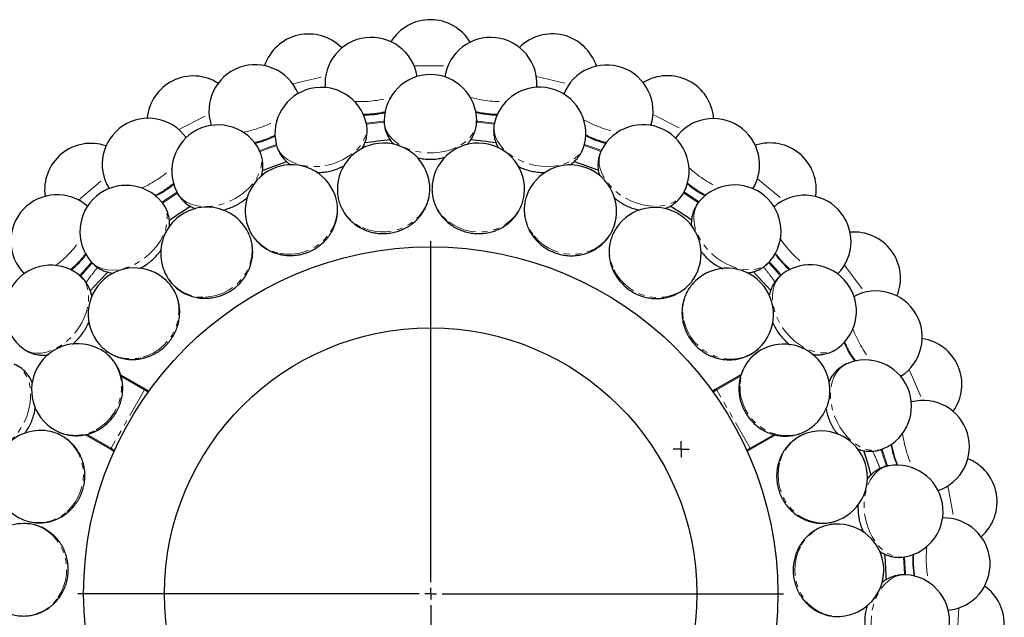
# Model space of a CAD drawing. Header units: millimetres. Extents: x 0 to 841, y 0 to 1189.
# Tile 3 of 19: x 137 to 350, y 168 to 298. Entities that reach past the tile are written whole.
import ezdxf

# ---------------------------------------------------------------- set-up
doc = ezdxf.new("R2010")
doc.units = ezdxf.units.MM
doc.linetypes.add('SLD-Combinazione-di-due-tratteggi', pattern=[12.7, 6.35, -1.27, 1.27, -1.27, 1.27, -1.27])
doc.linetypes.add('SLD-Solido', pattern=[0])
doc.layers.add('FORMAT', color=7, linetype='SLD-Solido')

# ---------------------------------------------------------------- blocks, each defined once
blk = doc.blocks.new('SW_CENTERMARKSYMBOL_0')
at = {"layer": 'FORMAT', "color": 0}
for p, q in [((0, 2.5), (0, 76.25)), ((-2.5, 0), (-76.25, 0)), ((0, 0), (-1.25, 0)), ((0, 0), (0, 1.25)), ((0, 0), (0, -1.25)), ((0, 0), (1.25, 0)), ((2.5, 0), (76.25, 0)), ((0, -2.5), (0, -76.25))]:
    blk.add_line(p, q, dxfattribs=at)
blk = doc.blocks.new('SW_CENTERMARKSYMBOL_1')
at = {"layer": 'FORMAT', "color": 0}
for p, q in [((-1.25, 0), (-1.75, 0)), ((0, 0), (-1.25, 0)), ((0, 1.25), (0, 1.75)), ((0, 0), (0, 1.25)), ((0, 0), (0, -1.25)), ((0, 0), (1.25, 0)), ((1.25, 0), (1.75, 0)), ((0, -1.25), (0, -1.75))]:
    blk.add_line(p, q, dxfattribs=at)

msp = doc.modelspace()

# ---------------------------------------------------------------- linework, layer by layer
at = {"color": 8, "linetype": 'SLD-Combinazione-di-due-tratteggi', "lineweight": 18}
for p, q in [((222.62, 287.59), (229.93, 287.6)), ((196.4, 283.69), (203.51, 285.38)), ((249.04, 285.34), (256.15, 283.66)), ((171.78, 273.84), (178.31, 277.13)), ((274.22, 277.06), (280.75, 273.79)), ((150.1, 258.59), (155.7, 263.29)), ((296.82, 263.2), (302.42, 258.5)), ((315.61, 244.49), (319.97, 238.63)), ((329.58, 221.96), (332.47, 215.25)), ((159.27, 220.49), (164.4, 217.52)), ((293.22, 220.53), (288.01, 217.52)), ((164.4, 217.52), (157.15, 204.96)), ((164.4, 217.52), (165.18, 217.07)), ((288.01, 217.52), (287.23, 217.07)), ((295.26, 204.96), (288.01, 217.52)), ((151.94, 207.97), (157.15, 204.96)), ((300.4, 207.93), (295.26, 204.96)), ((157.15, 204.96), (157.93, 204.51)), ((295.26, 204.96), (294.48, 204.51)), ((337.97, 196.82), (339.25, 189.62)), ((340.34, 170.41), (339.92, 163.12))]:
    msp.add_line(p, q, dxfattribs=at)
at = {"color": 7, "linetype": 'SLD-Solido', "lineweight": 25}
for p, q in [((209.87, 253.32), (210.4, 252.96)), ((228.72, 254.93), (229.16, 254.46)), ((229.93, 253.75), (230.23, 253.49)), ((211.32, 252.44), (211.66, 252.26)), ((247.44, 252.16), (247.76, 251.6)), ((248.34, 250.73), (248.57, 250.41)), ((191.89, 247.4), (192.49, 247.17)), ((193.5, 246.88), (193.88, 246.78)), ((265.02, 245.14), (265.19, 244.52)), ((265.56, 243.54), (265.71, 243.17)), ((175.77, 237.49), (176.41, 237.41)), ((177.45, 237.36), (177.85, 237.35)), ((280.5, 234.26), (280.53, 233.62)), ((280.66, 232.57), (280.72, 232.19)), ((162.36, 224.13), (163, 224.2)), ((164.03, 224.4), (164.42, 224.48)), ((159.19, 220.82), (164.74, 217.61)), ((293.33, 220.88), (287.67, 217.61)), ((293.06, 220.1), (292.94, 219.47)), ((164.74, 217.61), (165.33, 217.28)), ((287.67, 217.61), (287.08, 217.28)), ((292.83, 218.42), (292.79, 218.03)), ((153.97, 208.69), (154.32, 208.85)), ((151.58, 207.89), (157.24, 204.62)), ((152.4, 208.05), (153.01, 208.26)), ((300.72, 207.83), (295.17, 204.62)), ((157.24, 204.62), (157.83, 204.28)), ((295.17, 204.62), (294.58, 204.28)), ((301.4, 201.85), (301.28, 201.47)), ((146.41, 190.09), (146.96, 190.44)), ((147.79, 191.08), (148.1, 191.32)), ((306.87, 185.14), (306.48, 184.63)), ((305.92, 183.74), (305.71, 183.41)), ((145.84, 172.52), (146.09, 172.83)), ((144.73, 171.24), (145.18, 171.7))]:
    msp.add_line(p, q, dxfattribs=at)
at = {"color": 8, "linetype": 'SLD-Combinazione-di-due-tratteggi', "lineweight": 18, "flags": 128}
for points in [[(192.84, 270.65), (192.9, 270.42), (193.24, 269.55), (193.75, 268.75), (194.42, 268.01), (195.24, 267.37), (196.18, 266.83), (197.24, 266.4), (198.4, 266.08), (199.62, 265.89), (200.91, 265.82), (202.22, 265.88), (203.53, 266.07), (204.83, 266.38), (206.09, 266.81), (207.29, 267.35), (208.4, 267.98), (209.41, 268.71), (210.29, 269.51), (211.04, 270.38), (211.64, 271.29), (212.07, 272.23), (212.33, 273.18), (212.42, 274.13), (212.34, 275.06), (212.29, 275.28)], [(212.31, 275.21), (216.02, 275.65), (216.16, 275.66)], [(216.17, 275.42), (216.05, 275.41), (212.35, 274.97)], [(216.15, 275.73), (216.15, 275.49), (216.29, 274.56), (216.6, 273.66), (217.08, 272.8), (217.73, 271.98), (218.52, 271.24), (219.45, 270.57), (220.5, 270), (221.65, 269.53), (222.89, 269.17), (224.17, 268.92), (225.5, 268.8), (226.83, 268.81), (228.16, 268.93), (229.45, 269.18), (230.67, 269.54), (231.82, 270.02), (232.87, 270.59), (233.8, 271.26), (234.59, 272.01), (235.23, 272.83), (235.7, 273.69), (236.01, 274.6), (236.14, 275.52), (236.15, 275.74)], [(239.95, 274.98), (236.37, 275.41), (236.13, 275.43)], [(236.15, 275.67), (236.39, 275.65), (240, 275.22)], [(240, 275.29), (239.95, 275.05), (239.87, 274.12), (239.97, 273.18), (240.24, 272.22), (240.68, 271.28), (241.28, 270.37), (242.03, 269.51), (242.92, 268.71), (243.93, 267.99), (245.04, 267.35), (246.24, 266.82), (247.5, 266.4), (248.8, 266.09), (250.12, 265.91), (251.43, 265.85), (252.71, 265.92), (253.94, 266.12), (255.09, 266.44), (256.14, 266.88), (257.09, 267.42), (257.9, 268.07), (258.56, 268.8), (259.07, 269.61), (259.41, 270.48), (259.46, 270.69)], [(189.22, 269.26), (190.63, 269.79), (192.86, 270.59)], [(192.93, 270.35), (190.71, 269.57), (189.32, 269.04)], [(262.99, 269.08), (261.7, 269.57), (259.38, 270.39)], [(259.45, 270.62), (261.78, 269.79), (263.09, 269.3)], [(171.32, 260.34), (171.44, 260.12), (171.97, 259.36), (172.66, 258.69), (173.48, 258.14), (174.42, 257.7), (175.46, 257.39), (176.59, 257.21), (177.79, 257.17), (179.03, 257.27), (180.29, 257.5), (181.55, 257.86), (182.79, 258.34), (183.98, 258.95), (185.11, 259.65), (186.15, 260.45), (187.08, 261.33), (187.89, 262.27), (188.57, 263.25), (189.1, 264.27), (189.47, 265.29), (189.67, 266.31), (189.71, 267.29), (189.58, 268.24), (189.28, 269.12), (189.19, 269.32)], [(263.11, 269.37), (263.01, 269.15), (262.72, 268.26), (262.59, 267.31), (262.63, 266.32), (262.84, 265.31), (263.22, 264.29), (263.75, 263.27), (264.43, 262.29), (265.25, 261.35), (266.19, 260.48), (267.23, 259.68), (268.36, 258.98), (269.56, 258.38), (270.79, 257.9), (272.06, 257.54), (273.32, 257.32), (274.56, 257.23), (275.75, 257.27), (276.88, 257.45), (277.92, 257.77), (278.86, 258.21), (279.67, 258.77), (280.35, 259.44), (280.89, 260.21), (280.99, 260.4)], [(211.46, 252.62), (212.69, 252.15), (213.97, 251.84), (215.29, 251.69), (216.63, 251.7), (217.95, 251.88), (219.24, 252.22), (220.47, 252.71), (221.63, 253.35), (222.68, 254.13), (223.61, 255.02), (224.41, 256.03), (225.07, 257.12), (225.55, 258.27), (225.87, 259.48), (226.02, 260.71), (225.98, 261.94), (225.97, 262.08)], [(168.12, 258.15), (171.15, 260.15), (171.36, 260.28)], [(171.48, 260.07), (171.28, 259.94), (168.27, 257.95)], [(193.6, 247.09), (194.9, 246.91), (196.23, 246.9), (197.55, 247.06), (198.84, 247.38), (200.09, 247.86), (201.27, 248.49), (202.35, 249.25), (203.33, 250.14), (204.17, 251.14), (204.88, 252.23), (205.42, 253.39), (205.81, 254.6), (206.01, 255.84), (206.05, 257.08), (205.9, 258.31), (205.59, 259.51), (205.54, 259.63)], [(230.11, 253.89), (231.2, 253.15), (232.37, 252.55), (233.62, 252.1), (234.93, 251.8), (236.26, 251.67), (237.59, 251.7), (238.9, 251.9), (240.17, 252.25), (241.38, 252.77), (242.49, 253.42), (243.5, 254.21), (244.39, 255.12), (245.13, 256.14), (245.72, 257.24), (246.14, 258.4), (246.39, 259.61), (246.41, 259.74)], [(284.05, 258.02), (281.13, 259.94), (280.84, 260.13)], [(280.96, 260.34), (281.26, 260.15), (284.2, 258.21)], [(152.77, 245.34), (152.93, 245.16), (153.63, 244.54), (154.45, 244.05), (155.37, 243.69), (156.39, 243.49), (157.48, 243.42), (158.62, 243.51), (159.79, 243.75), (160.97, 244.13), (162.15, 244.64), (163.29, 245.29), (164.38, 246.04), (165.41, 246.9), (166.34, 247.85), (167.17, 248.87), (167.87, 249.94), (168.45, 251.04), (168.88, 252.15), (169.16, 253.26), (169.28, 254.34), (169.25, 255.38), (169.06, 256.35), (168.71, 257.24), (168.22, 258.03), (168.08, 258.2)], [(284.23, 258.27), (284.08, 258.08), (283.59, 257.29), (283.25, 256.39), (283.07, 255.42), (283.04, 254.38), (283.17, 253.3), (283.45, 252.19), (283.89, 251.08), (284.47, 249.98), (285.18, 248.91), (286.01, 247.9), (286.94, 246.95), (287.97, 246.1), (289.06, 245.34), (290.21, 244.7), (291.39, 244.19), (292.57, 243.82), (293.74, 243.59), (294.88, 243.5), (295.97, 243.57), (296.98, 243.78), (297.91, 244.14), (298.72, 244.63), (299.42, 245.26), (299.56, 245.42)], [(177.5, 237.59), (178.81, 237.72), (180.1, 238.01), (181.35, 238.47), (182.53, 239.08), (183.64, 239.83), (184.64, 240.71), (185.52, 241.71), (186.26, 242.8), (186.86, 243.96), (187.29, 245.19), (187.55, 246.44), (187.65, 247.71), (187.56, 248.96), (187.31, 250.18), (186.88, 251.34), (186.3, 252.43), (186.23, 252.55)], [(248.55, 250.82), (249.44, 249.85), (250.44, 248.99), (251.56, 248.27), (252.76, 247.68), (254.02, 247.24), (255.32, 246.97), (256.65, 246.86), (257.96, 246.91), (259.25, 247.13), (260.49, 247.51), (261.66, 248.05), (262.73, 248.73), (263.68, 249.55), (264.51, 250.48), (265.19, 251.51), (265.72, 252.63), (265.76, 252.76)], [(265.79, 243.58), (266.43, 242.44), (267.21, 241.37), (268.12, 240.4), (269.15, 239.56), (270.28, 238.84), (271.49, 238.27), (272.75, 237.86), (274.05, 237.61), (275.35, 237.52), (276.64, 237.61), (277.9, 237.86), (279.1, 238.28), (280.22, 238.85), (281.24, 239.57), (282.14, 240.42), (282.91, 241.39), (282.98, 241.5)], [(302.23, 242.6), (302.03, 242.45), (301.38, 241.79), (300.84, 241), (300.43, 240.1), (300.17, 239.1), (300.04, 238.01), (300.06, 236.87), (300.23, 235.69), (300.54, 234.48), (300.99, 233.28), (301.56, 232.1), (302.25, 230.97), (303.05, 229.9), (303.95, 228.91), (304.91, 228.02), (305.94, 227.26), (307.01, 226.62), (308.09, 226.12), (309.18, 225.78), (310.25, 225.59), (311.29, 225.57), (312.27, 225.7), (313.18, 225.99), (314, 226.44), (314.18, 226.57)], [(138.17, 226.47), (138.37, 226.32), (139.19, 225.88), (140.1, 225.59), (141.09, 225.47), (142.12, 225.5), (143.2, 225.69), (144.28, 226.04), (145.37, 226.54), (146.44, 227.18), (147.46, 227.95), (148.43, 228.84), (149.31, 229.83), (150.11, 230.9), (150.8, 232.04), (151.37, 233.22), (151.81, 234.42), (152.12, 235.63), (152.28, 236.81), (152.3, 237.95), (152.17, 239.04), (151.9, 240.04), (151.49, 240.94), (150.94, 241.72), (150.28, 242.38), (150.11, 242.51)], [(164.03, 224.63), (165.27, 225.05), (166.46, 225.64), (167.57, 226.37), (168.58, 227.24), (169.48, 228.23), (170.25, 229.31), (170.88, 230.49), (171.35, 231.72), (171.66, 232.99), (171.8, 234.28), (171.77, 235.56), (171.56, 236.81), (171.19, 238.01), (170.67, 239.14), (169.98, 240.18), (169.16, 241.1), (169.07, 241.19)], [(280.89, 232.56), (281.25, 231.3), (281.76, 230.08), (282.43, 228.93), (283.24, 227.87), (284.17, 226.91), (285.21, 226.08), (286.34, 225.39), (287.55, 224.85), (288.8, 224.46), (290.08, 224.25), (291.36, 224.21), (292.62, 224.33), (293.84, 224.63), (295, 225.1), (296.07, 225.72), (297.04, 226.48), (297.14, 226.57)], [(153.91, 208.91), (155.02, 209.61), (156.04, 210.45), (156.95, 211.42), (157.73, 212.5), (158.38, 213.67), (158.88, 214.91), (159.22, 216.19), (159.39, 217.5), (159.4, 218.81), (159.24, 220.09), (158.91, 221.33), (158.43, 222.5), (157.79, 223.59), (157.02, 224.56), (156.12, 225.41), (155.11, 226.12), (154.99, 226.19)], [(128.32, 204.73), (128.55, 204.64), (129.45, 204.4), (130.4, 204.33), (131.39, 204.43), (132.39, 204.7), (133.39, 205.14), (134.37, 205.73), (135.31, 206.47), (136.2, 207.34), (137.02, 208.32), (137.75, 209.41), (138.39, 210.58), (138.92, 211.81), (139.32, 213.07), (139.61, 214.35), (139.76, 215.62), (139.78, 216.87), (139.66, 218.06), (139.42, 219.17), (139.04, 220.19), (138.55, 221.1), (137.94, 221.89), (137.23, 222.53), (136.44, 223.01), (136.24, 223.1)], [(316.12, 223.21), (315.9, 223.11), (315.11, 222.62), (314.4, 221.97), (313.8, 221.19), (313.31, 220.27), (312.94, 219.25), (312.69, 218.13), (312.58, 216.94), (312.61, 215.69), (312.76, 214.42), (313.05, 213.14), (313.46, 211.88), (314, 210.65), (314.64, 209.49), (315.37, 208.4), (316.19, 207.42), (317.08, 206.55), (318.03, 205.82), (319.01, 205.23), (320.01, 204.8), (321.01, 204.54), (322, 204.44), (322.95, 204.52), (323.85, 204.77), (324.05, 204.85)], [(293.05, 218.36), (293.1, 217.05), (293.32, 215.74), (293.71, 214.47), (294.25, 213.25), (294.93, 212.11), (295.76, 211.06), (296.7, 210.12), (297.74, 209.31), (298.87, 208.65), (300.07, 208.15), (301.3, 207.81), (302.56, 207.65), (303.82, 207.66), (305.05, 207.84), (306.24, 208.2), (307.36, 208.72), (307.47, 208.78)], [(147.68, 191.28), (148.6, 192.22), (149.4, 193.27), (150.06, 194.43), (150.58, 195.66), (150.94, 196.94), (151.14, 198.26), (151.17, 199.59), (151.04, 200.9), (150.75, 202.18), (150.29, 203.39), (149.69, 204.52), (148.95, 205.55), (148.08, 206.46), (147.1, 207.23), (146.03, 207.85), (144.88, 208.31), (144.75, 208.35)], [(301.6, 201.73), (301.35, 200.45), (301.26, 199.13), (301.34, 197.8), (301.59, 196.49), (301.99, 195.21), (302.55, 194), (303.25, 192.88), (304.08, 191.85), (305.03, 190.95), (306.07, 190.18), (307.2, 189.57), (308.39, 189.12), (309.61, 188.84), (310.85, 188.73), (312.09, 188.8), (313.3, 189.05), (313.43, 189.09)], [(325.17, 201.13), (324.93, 201.08), (324.04, 200.79), (323.21, 200.32), (322.44, 199.7), (321.75, 198.92), (321.16, 198.01), (320.66, 196.98), (320.28, 195.85), (320.02, 194.63), (319.88, 193.36), (319.86, 192.04), (319.97, 190.72), (320.2, 189.4), (320.56, 188.12), (321.03, 186.9), (321.6, 185.75), (322.26, 184.7), (323.01, 183.77), (323.83, 182.98), (324.71, 182.33), (325.62, 181.84), (326.56, 181.52), (327.5, 181.37), (328.43, 181.4), (328.65, 181.44)], [(145.69, 172.69), (146.37, 173.82), (146.9, 175.03), (147.28, 176.3), (147.5, 177.62), (147.55, 178.95), (147.44, 180.28), (147.17, 181.58), (146.74, 182.83), (146.16, 184), (145.44, 185.08), (144.59, 186.04), (143.63, 186.87), (142.58, 187.55), (141.44, 188.08), (140.26, 188.43), (139.04, 188.61), (138.9, 188.62)], [(306.09, 183.59), (305.54, 182.39), (305.16, 181.13), (304.93, 179.82), (304.86, 178.48), (304.96, 177.15), (305.23, 175.84), (305.65, 174.58), (306.22, 173.4), (306.93, 172.3), (307.78, 171.31), (308.73, 170.46), (309.78, 169.74), (310.91, 169.19), (312.09, 168.8), (313.31, 168.58), (314.55, 168.55), (314.68, 168.55)], [(328.57, 177.56), (328.56, 177.8), (328.34, 181.4)], [(328.58, 181.43), (328.8, 177.81), (328.81, 177.56)], [(328.88, 177.56), (328.64, 177.57), (327.71, 177.49), (326.79, 177.23), (325.9, 176.8), (325.05, 176.2), (324.26, 175.45), (323.54, 174.56), (322.91, 173.55), (322.37, 172.43), (321.94, 171.22), (321.62, 169.95), (321.42, 168.63), (321.35, 167.3), (321.39, 165.97), (321.57, 164.67), (321.86, 163.42), (322.27, 162.25), (322.78, 161.17), (323.39, 160.2), (324.1, 159.37), (324.87, 158.69), (325.71, 158.16), (326.59, 157.8), (327.51, 157.62), (327.73, 157.6)]]:
    msp.add_lwpolyline(points, dxfattribs=at)
at = {"color": 7, "linetype": 'SLD-Solido', "lineweight": 25, "flags": 128}
for points in [[(189.85, 265.01), (192.29, 265.94), (195.12, 266.93)], [(257.22, 266.96), (260.12, 265.94), (262.46, 265.05)], [(152.64, 238.97), (154.5, 241), (156.47, 243.03)], [(295.86, 243.11), (297.91, 241), (299.72, 239.03)], [(319.72, 204.43), (320.55, 201.8), (321.32, 199.09)]]:
    msp.add_lwpolyline(points, dxfattribs=at)
at = {"color": 7, "linetype": 'SLD-Solido', "lineweight": 25}
for radius in [75, 57.5]:
    msp.add_circle((226.21, 173.47), radius, dxfattribs=at)
for centre, radius, start, end in [((226.14, 287.59), 10, 30.8438, 148.4262), ((199.82, 284.5), 10, 44.1771, 161.7595), ((213.38, 283.77), 10, 8.8366, 184.845), ((239.16, 283.76), 10, 355.5032, 171.5116), ((252.46, 284.53), 10, 17.5104, 135.0929), ((188.29, 277.84), 10, 22.1699, 198.1783), ((264.25, 277.8), 10, 342.1699, 158.1783), ((174.93, 275.42), 10, 57.5104, 175.0929), ((226.15, 275.73), 10, 0.0333, 180.0333), ((277.37, 275.48), 10, 4.1771, 121.7595), ((202.56, 272.96), 10, 13.3667, 193.3667), ((249.73, 272.99), 10, 346.7, 166.7), ((212.38, 292.39), 15.36, 267.4406, 284.855), ((240.18, 292.38), 15.36, 254.1073, 271.5217), ((165.24, 266.28), 10, 35.5032, 211.5116), ((180.26, 264.83), 10, 26.7, 206.7), ((272.05, 264.88), 10, 333.3667, 153.3667), ((287.28, 266.21), 10, 328.8366, 144.845), ((185.32, 286), 15.36, 280.7739, 298.1884), ((267.22, 285.95), 15.36, 240.7739, 258.1884), ((152.8, 260.85), 10, 70.8438, 188.4262), ((216.04, 260.92), 10, 6.6333, 186.6333), ((226.21, 173.47), 98.5, 95.0766, 98.329), ((236.48, 260.91), 10, 353.3, 173.3), ((226.21, 173.47), 98.5, 81.7516, 84.9939), ((299.51, 260.94), 10, 350.8438, 108.4262), ((196.14, 256.22), 10, 19.9667, 199.9667), ((256.37, 256.18), 10, 339.9667, 159.9667), ((160.42, 251.77), 10, 40.0333, 220.0333), ((160.47, 273.54), 15.36, 294.1073, 311.5217), ((292.06, 273.46), 15.36, 227.4406, 244.855), ((291.9, 251.85), 10, 320.0333, 140.0333), ((145.48, 249.72), 10, 48.8366, 224.845), ((307.02, 249.63), 10, 315.5032, 131.5116), ((177.87, 247.06), 10, 33.3, 213.3), ((226.21, 173.47), 98.5, 121.729, 124.9775), ((274.63, 247), 10, 326.6333, 146.6333), ((226.21, 173.47), 98.5, 55.0615, 58.3144), ((317.71, 241.67), 10, 337.5104, 95.0929), ((139.17, 255.68), 15.36, 307.4406, 324.855), ((313.34, 255.58), 15.36, 214.1073, 231.5217), ((144.14, 234.49), 10, 53.3667, 233.3667), ((162.2, 233.92), 10, 46.6333, 226.6333), ((290.28, 233.85), 10, 313.3, 133.3), ((308.2, 234.59), 10, 306.7, 126.7), ((322.41, 228.94), 10, 302.1699, 118.1783), ((329.93, 233.27), 15.36, 200.7739, 218.1884), ((330.97, 218.73), 10, 324.1771, 81.7595), ((149.98, 217.53), 10, 59.9667, 239.9667), ((302.48, 217.45), 10, 299.9667, 119.9667), ((320.09, 214.03), 10, 293.3667, 113.3667), ((332.61, 205.26), 10, 288.8366, 104.845), ((141.88, 198.77), 10, 73.3, 253.3), ((310.57, 198.67), 10, 286.6333, 106.6333), ((340.92, 207.74), 15.36, 187.4406, 204.855), ((338.59, 193.35), 10, 310.8438, 68.4262), ((326.91, 191.28), 10, 280.0333, 100.0333), ((337.07, 179.86), 10, 275.5032, 91.5116), ((138.32, 178.64), 10, 86.6333, 266.6333), ((314.1, 178.54), 10, 273.3, 93.3), ((226.21, 173.47), 98.5, 1.729, 4.9775), ((345.73, 180.36), 15.36, 174.1073, 191.5217), ((328.3, 167.58), 10, 270, 86.7), ((340.14, 166.9), 10, 297.5104, 55.0929)]:
    msp.add_arc(centre, radius, start, end, dxfattribs=at)
at = {"color": 8, "linetype": 'SLD-Combinazione-di-due-tratteggi', "lineweight": 18}
for centre, radius, start, end in [((241.7, 305.36), 25.5, 254.1847, 271.7347), ((210.87, 305.37), 25.5, 267.5181, 285.0681), ((211.8, 297.34), 20.17, 269.529, 282.9982), ((240.76, 297.32), 20.17, 256.1956, 269.6648), ((180.86, 298.28), 25.5, 280.8514, 298.4014), ((271.7, 298.23), 25.5, 240.8514, 258.4014), ((183.62, 290.68), 20.17, 282.8623, 296.3315), ((268.93, 290.63), 20.17, 242.8623, 256.3315), ((153.3, 284.46), 25.5, 294.1847, 311.7347), ((299.25, 284.37), 25.5, 227.5181, 245.0681), ((157.74, 277.7), 20.17, 296.1956, 309.6648), ((235.56, 261.13), 9.07, 174.0375, 233.0455), ((294.79, 277.62), 20.17, 229.529, 242.9982), ((215.09, 260.93), 9.07, 187.3708, 246.3788), ((255.53, 256.61), 9.07, 160.7041, 219.7122), ((195.22, 256.01), 9.07, 200.7041, 259.7122), ((273.91, 247.61), 9.07, 147.3708, 206.3788), ((129.67, 264.66), 25.5, 307.5181, 325.0681), ((322.85, 264.54), 25.5, 214.1847, 231.7347), ((135.55, 259.1), 20.17, 309.529, 322.9982), ((316.96, 258.99), 20.17, 216.1956, 229.6648), ((177.02, 246.64), 9.07, 214.0375, 273.0455), ((289.73, 234.61), 9.07, 134.0375, 193.0455), ((341.25, 239.8), 25.5, 200.8514, 218.4014), ((334.24, 235.76), 20.17, 202.8623, 216.3315), ((161.47, 233.32), 9.07, 227.3708, 286.3788), ((302.11, 218.31), 9.07, 120.7041, 179.7122), ((164.62, 217.4), 0.249, 60.2281, 150.2263), ((287.79, 217.4), 0.249, 29.7737, 119.7719), ((149.42, 216.78), 9.07, 240.7041, 299.7122), ((310.41, 199.6), 9.07, 107.3708, 166.3788), ((353.45, 211.48), 25.5, 187.5181, 205.0681), ((157.37, 204.84), 0.249, 149.7737, 239.7719), ((295.04, 204.84), 0.249, 300.2281, 30.2263), ((345.69, 209.16), 20.17, 189.529, 202.9982), ((141.5, 197.91), 9.07, 254.0375, 313.0455), ((314.17, 179.48), 9.07, 94.0375, 153.0455), ((358.78, 181.11), 25.5, 174.1847, 191.7347), ((350.7, 180.64), 20.17, 176.1956, 189.6648), ((138.14, 177.71), 9.07, 267.3708, 326.3788)]:
    msp.add_arc(centre, radius, start, end, dxfattribs=at)
at = {"color": 7, "linetype": 'SLD-Solido', "lineweight": 25}
for points, knots in [([(211.38, 269.69), (211.52, 269.94), (211.84, 270.5), (212.19, 271.47), (212.44, 272.55), (212.51, 273.67), (212.45, 274.59), (212.32, 275.11), (212.27, 275.29)], [0, 0, 0, 0, 0.149123, 0.330142, 0.527393, 0.719963, 0.907993, 1, 1, 1, 1]), ([(216.16, 275.73), (216.16, 275.63), (216.14, 275.17), (216.26, 274.37), (216.52, 273.35), (216.94, 272.38), (217.48, 271.48), (217.94, 270.94), (218.16, 270.67)], [0, 0, 0, 0, 0.053395, 0.244397, 0.433797, 0.622973, 0.813388, 1, 1, 1, 1]), ([(233.99, 270.54), (234.18, 270.75), (234.61, 271.21), (235.17, 272.06), (235.66, 273.05), (235.99, 274.13), (236.14, 275.03), (236.13, 275.58), (236.13, 275.75)], [0, 0, 0, 0, 0.143818, 0.325965, 0.524446, 0.718216, 0.907419, 1, 1, 1, 1]), ([(240.02, 275.29), (239.99, 275.19), (239.86, 274.76), (239.8, 273.95), (239.82, 272.89), (240, 271.85), (240.34, 270.84), (240.62, 270.18), (240.82, 269.87), (240.82, 269.87)], [0, 0, 0, 0, 0.0529334, 0.2422826, 0.4300433, 0.617583, 0.8063498, 0.9976894, 1, 1, 1, 1]), ([(192.85, 270.65), (192.87, 270.56), (192.95, 270.11), (193.26, 269.36), (193.75, 268.43), (194.38, 267.58), (195.12, 266.82), (195.69, 266.4), (195.97, 266.2)], [0, 0, 0, 0, 0.05333, 0.2441, 0.433269, 0.622216, 0.812398, 1, 1, 1, 1]), ([(256.21, 266.16), (256.43, 266.3), (256.94, 266.65), (257.67, 267.33), (258.37, 268.19), (258.94, 269.16), (259.3, 270), (259.41, 270.54), (259.45, 270.71)], [0, 0, 0, 0, 0.136526, 0.320224, 0.520395, 0.715817, 0.90663, 1, 1, 1, 1]), ([(189.58, 263.66), (189.67, 263.94), (189.85, 264.57), (189.97, 265.6), (189.96, 266.71), (189.77, 267.81), (189.5, 268.69), (189.25, 269.17), (189.17, 269.33)], [0, 0, 0, 0, 0.152282, 0.332629, 0.529147, 0.721002, 0.908334, 1, 1, 1, 1]), ([(263.12, 269.36), (263.08, 269.27), (262.85, 268.88), (262.6, 268.11), (262.38, 267.07), (262.32, 266.02), (262.41, 264.96), (262.54, 264.23), (262.66, 263.88), (262.67, 263.86)], [0, 0, 0, 0, 0.05255, 0.240527, 0.426928, 0.613109, 0.800509, 0.990462, 1, 1, 1, 1]), ([(201.56, 264.54), (201.97, 264.55), (202.8, 264.56), (204.06, 264.75), (205.3, 265.07), (206.47, 265.49), (207.18, 265.86), (207.52, 266.04)], [0, 0, 0, 0, 0.199913, 0.403688, 0.608278, 0.813944, 1, 1, 1, 1]), ([(223.25, 267.76), (223.65, 267.68), (224.45, 267.5), (225.7, 267.4), (226.98, 267.42), (228.2, 267.56), (228.96, 267.75), (229.32, 267.84)], [0, 0, 0, 0, 0.1976, 0.404408, 0.612043, 0.820771, 1, 1, 1, 1]), ([(245.12, 265.88), (245.47, 265.72), (246.2, 265.37), (247.38, 264.99), (248.63, 264.71), (249.83, 264.56), (250.6, 264.57), (250.95, 264.58)], [0, 0, 0, 0, 0.192983, 0.402813, 0.613482, 0.825259, 1, 1, 1, 1]), ([(211.64, 252.27), (211.9, 252.16), (212.55, 251.88), (213.63, 251.57), (214.87, 251.36), (216.14, 251.31), (217.4, 251.41), (218.65, 251.67), (219.85, 252.07), (221, 252.62), (222.06, 253.3), (223.03, 254.1), (223.89, 255.02), (224.62, 256.04), (225.21, 257.13), (225.64, 258.28), (225.93, 259.47), (226.04, 260.68), (226.05, 261.54), (225.97, 261.99), (225.97, 262.03)], [0, 0, 0, 0, 0.04104, 0.100323, 0.15976, 0.219394, 0.279194, 0.339124, 0.399135, 0.459177, 0.519199, 0.579145, 0.638959, 0.698587, 0.757985, 0.817127, 0.876005, 0.934631, 0.993042, 1, 1, 1, 1]), ([(226.55, 262.08), (226.52, 261.69), (226.45, 260.89), (226.55, 259.7), (226.8, 258.52), (227.2, 257.37), (227.74, 256.28), (228.42, 255.27), (229.23, 254.32), (229.88, 253.78), (230.21, 253.5)], [0, 0, 0, 0, 0.121904, 0.246128, 0.370265, 0.494474, 0.618899, 0.743663, 0.868857, 1, 1, 1, 1]), ([(171.34, 260.34), (171.38, 260.25), (171.56, 259.84), (172.03, 259.18), (172.73, 258.38), (173.53, 257.7), (174.44, 257.14), (175.09, 256.81), (175.45, 256.7), (175.46, 256.7)], [0, 0, 0, 0, 0.052744, 0.241415, 0.428504, 0.615372, 0.803463, 0.994117, 1, 1, 1, 1]), ([(193.86, 246.79), (194.14, 246.74), (194.84, 246.62), (195.96, 246.56), (197.22, 246.65), (198.46, 246.89), (199.66, 247.28), (200.82, 247.81), (201.9, 248.48), (202.88, 249.28), (203.77, 250.19), (204.52, 251.2), (205.14, 252.29), (205.62, 253.44), (205.94, 254.64), (206.1, 255.86), (206.1, 257.09), (205.93, 258.29), (205.74, 259.13), (205.57, 259.55), (205.55, 259.59)], [0, 0, 0, 0, 0.04104, 0.100323, 0.15976, 0.219394, 0.279194, 0.339124, 0.399135, 0.459177, 0.519199, 0.579145, 0.638959, 0.698587, 0.757985, 0.817127, 0.876005, 0.934631, 0.993042, 1, 1, 1, 1]), ([(206.1, 259.77), (206.16, 259.38), (206.28, 258.59), (206.66, 257.45), (207.17, 256.36), (207.82, 255.34), (208.6, 254.41), (209.5, 253.58), (210.51, 252.84), (211.26, 252.46), (211.64, 252.27)], [0, 0, 0, 0, 0.121904, 0.246128, 0.370265, 0.494474, 0.618899, 0.743663, 0.868857, 1, 1, 1, 1]), ([(230.21, 253.5), (230.44, 253.33), (231, 252.91), (231.98, 252.36), (233.14, 251.88), (234.36, 251.54), (235.61, 251.34), (236.88, 251.3), (238.15, 251.42), (239.39, 251.68), (240.59, 252.1), (241.72, 252.66), (242.76, 253.36), (243.7, 254.18), (244.53, 255.1), (245.22, 256.12), (245.77, 257.22), (246.16, 258.37), (246.36, 259.2), (246.39, 259.65), (246.4, 259.7)], [0, 0, 0, 0, 0.04104, 0.100323, 0.15976, 0.219394, 0.279194, 0.339124, 0.399135, 0.459177, 0.519199, 0.579145, 0.638959, 0.698587, 0.757985, 0.817127, 0.876005, 0.934631, 0.993042, 1, 1, 1, 1]), ([(246.98, 259.61), (246.85, 259.24), (246.61, 258.48), (246.43, 257.29), (246.4, 256.09), (246.52, 254.88), (246.8, 253.7), (247.23, 252.56), (247.8, 251.45), (248.3, 250.77), (248.56, 250.43)], [0, 0, 0, 0, 0.121904, 0.246128, 0.370265, 0.494474, 0.618899, 0.743663, 0.868857, 1, 1, 1, 1]), ([(276.79, 256.75), (277.04, 256.84), (277.61, 257.05), (278.47, 257.55), (279.35, 258.22), (280.12, 259.03), (280.67, 259.77), (280.9, 260.26), (280.98, 260.42)], [0, 0, 0, 0, 0.133634, 0.317948, 0.518789, 0.714865, 0.906318, 1, 1, 1, 1]), ([(169.77, 252.77), (169.79, 253.07), (169.82, 253.73), (169.7, 254.76), (169.44, 255.83), (169, 256.86), (168.53, 257.66), (168.18, 258.07), (168.06, 258.2)], [0, 0, 0, 0, 0.153054, 0.333237, 0.529576, 0.721256, 0.908418, 1, 1, 1, 1]), ([(181.2, 256.39), (181.61, 256.5), (182.42, 256.71), (183.6, 257.18), (184.73, 257.78), (185.78, 258.46), (186.4, 259), (186.7, 259.25)], [0, 0, 0, 0, 0.201174, 0.403318, 0.606269, 0.810289, 1, 1, 1, 1]), ([(265.96, 259), (266.25, 258.77), (266.87, 258.27), (267.92, 257.64), (269.07, 257.08), (270.22, 256.65), (270.99, 256.48), (271.35, 256.4)], [0, 0, 0, 0, 0.185267, 0.394692, 0.604953, 0.816321, 1, 1, 1, 1]), ([(284.24, 258.26), (284.18, 258.18), (283.87, 257.85), (283.45, 257.16), (282.99, 256.21), (282.69, 255.19), (282.54, 254.14), (282.49, 253.4), (282.53, 253.01), (282.54, 252.99)], [0, 0, 0, 0, 0.0523064, 0.2394129, 0.4249496, 0.610268, 0.796799, 0.9858722, 1, 1, 1, 1]), ([(177.82, 237.35), (178.11, 237.37), (178.81, 237.41), (179.92, 237.62), (181.12, 237.99), (182.27, 238.51), (183.36, 239.17), (184.35, 239.95), (185.25, 240.86), (186.03, 241.86), (186.68, 242.95), (187.18, 244.1), (187.54, 245.31), (187.73, 246.54), (187.77, 247.78), (187.64, 249), (187.36, 250.2), (186.92, 251.33), (186.54, 252.1), (186.27, 252.47), (186.24, 252.51)], [0, 0, 0, 0, 0.0410397, 0.1003228, 0.1597603, 0.2193941, 0.2791939, 0.3391241, 0.3991352, 0.4591773, 0.5191992, 0.5791453, 0.6389588, 0.6985865, 0.7579853, 0.8171273, 0.8760047, 0.9346313, 0.9930415, 1, 1, 1, 1]), ([(186.74, 252.81), (186.89, 252.44), (187.19, 251.71), (187.82, 250.68), (188.57, 249.73), (189.44, 248.89), (190.41, 248.16), (191.47, 247.56), (192.62, 247.08), (193.44, 246.89), (193.86, 246.79)], [0, 0, 0, 0, 0.121904, 0.246128, 0.370265, 0.494474, 0.618899, 0.743663, 0.868857, 1, 1, 1, 1]), ([(248.56, 250.43), (248.74, 250.21), (249.19, 249.67), (250.02, 248.9), (251.04, 248.16), (252.14, 247.55), (253.32, 247.07), (254.54, 246.74), (255.8, 246.56), (257.07, 246.53), (258.33, 246.67), (259.56, 246.95), (260.74, 247.39), (261.84, 247.97), (262.86, 248.68), (263.77, 249.51), (264.56, 250.45), (265.2, 251.48), (265.59, 252.25), (265.73, 252.68), (265.74, 252.72)], [0, 0, 0, 0, 0.04104, 0.100323, 0.15976, 0.219394, 0.279194, 0.339124, 0.399135, 0.459177, 0.519199, 0.579145, 0.638959, 0.698587, 0.757985, 0.817127, 0.876005, 0.934631, 0.993042, 1, 1, 1, 1]), ([(266.28, 252.5), (266.08, 252.16), (265.66, 251.49), (265.22, 250.37), (264.9, 249.2), (264.75, 248), (264.75, 246.79), (264.9, 245.58), (265.2, 244.36), (265.53, 243.59), (265.7, 243.2)], [0, 0, 0, 0, 0.121904, 0.246128, 0.370265, 0.494474, 0.618899, 0.743663, 0.868857, 1, 1, 1, 1]), ([(163.29, 243.78), (163.29, 243.78), (163.67, 243.94), (164.4, 244.38), (165.44, 245.1), (166.41, 245.94), (167.28, 246.85), (167.76, 247.52), (167.99, 247.84)], [0, 0, 0, 0, 0.000099, 0.20107, 0.402842, 0.60542, 0.809063, 1, 1, 1, 1]), ([(284.57, 247.59), (284.81, 247.27), (285.31, 246.63), (286.2, 245.75), (287.19, 244.94), (288.23, 244.25), (288.96, 243.9), (289.3, 243.74)], [0, 0, 0, 0, 0.193415, 0.398924, 0.605255, 0.812672, 1, 1, 1, 1]), ([(152.78, 245.35), (152.84, 245.27), (153.12, 244.91), (153.72, 244.37), (154.58, 243.76), (155.53, 243.28), (156.54, 242.95), (157.26, 242.78), (157.65, 242.75), (157.67, 242.75)], [0, 0, 0, 0, 0.052371, 0.239707, 0.425471, 0.611017, 0.797778, 0.987083, 1, 1, 1, 1]), ([(294.57, 242.83), (294.85, 242.86), (295.47, 242.94), (296.45, 243.23), (297.46, 243.68), (298.4, 244.29), (299.11, 244.88), (299.44, 245.31), (299.55, 245.45)], [0, 0, 0, 0, 0.1439478, 0.3260676, 0.524518, 0.7182593, 0.9074331, 1, 1, 1, 1]), ([(265.7, 243.2), (265.83, 242.94), (266.15, 242.31), (266.78, 241.38), (267.6, 240.42), (268.53, 239.57), (269.56, 238.84), (270.68, 238.23), (271.86, 237.76), (273.09, 237.45), (274.35, 237.28), (275.61, 237.28), (276.85, 237.43), (278.06, 237.74), (279.22, 238.2), (280.29, 238.8), (281.28, 239.53), (282.14, 240.38), (282.7, 241.04), (282.93, 241.43), (282.95, 241.47)], [0, 0, 0, 0, 0.04104, 0.100323, 0.15976, 0.219394, 0.279194, 0.339124, 0.399135, 0.459177, 0.519199, 0.579145, 0.638959, 0.698587, 0.757985, 0.817127, 0.876005, 0.934631, 0.993042, 1, 1, 1, 1]), ([(302.23, 242.59), (302.15, 242.53), (301.78, 242.28), (301.21, 241.7), (300.55, 240.88), (300.01, 239.97), (299.62, 238.98), (299.41, 238.26), (299.36, 237.87), (299.35, 237.84)], [0, 0, 0, 0, 0.052219, 0.239014, 0.424242, 0.609252, 0.795472, 0.984231, 1, 1, 1, 1]), ([(153, 237.63), (152.95, 237.92), (152.83, 238.56), (152.48, 239.53), (151.97, 240.52), (151.31, 241.42), (150.67, 242.09), (150.23, 242.4), (150.08, 242.51)], [0, 0, 0, 0, 0.1510928, 0.3316925, 0.5284866, 0.7206109, 0.9082057, 1, 1, 1, 1]), ([(164.39, 224.47), (164.67, 224.55), (165.34, 224.76), (166.37, 225.21), (167.46, 225.85), (168.46, 226.63), (169.36, 227.52), (170.15, 228.51), (170.81, 229.59), (171.34, 230.75), (171.72, 231.96), (171.94, 233.2), (172.01, 234.45), (171.92, 235.7), (171.67, 236.91), (171.26, 238.07), (170.71, 239.17), (170.02, 240.17), (169.47, 240.84), (169.13, 241.13), (169.09, 241.16)], [0, 0, 0, 0, 0.04104, 0.100323, 0.15976, 0.219394, 0.279194, 0.339124, 0.399135, 0.459177, 0.519199, 0.579145, 0.638959, 0.698587, 0.757985, 0.817127, 0.876005, 0.934631, 0.993042, 1, 1, 1, 1]), ([(169.51, 241.57), (169.74, 241.25), (170.2, 240.6), (171.04, 239.75), (171.99, 239), (173.03, 238.38), (174.15, 237.89), (175.32, 237.56), (176.55, 237.35), (177.39, 237.35), (177.82, 237.35)], [0, 0, 0, 0, 0.121904, 0.246128, 0.370265, 0.494474, 0.618899, 0.743663, 0.868857, 1, 1, 1, 1]), ([(283.43, 241.13), (283.15, 240.85), (282.59, 240.28), (281.9, 239.3), (281.33, 238.24), (280.9, 237.11), (280.61, 235.92), (280.49, 234.71), (280.5, 233.46), (280.64, 232.63), (280.72, 232.21)], [0, 0, 0, 0, 0.121904, 0.246128, 0.370265, 0.494474, 0.618899, 0.743663, 0.868857, 1, 1, 1, 1]), ([(148.78, 227.38), (149.09, 227.66), (149.72, 228.2), (150.56, 229.16), (151.31, 230.2), (151.94, 231.28), (152.25, 232.04), (152.4, 232.4)], [0, 0, 0, 0, 0.19916, 0.401786, 0.605222, 0.809728, 1, 1, 1, 1]), ([(280.72, 232.21), (280.78, 231.93), (280.95, 231.25), (281.34, 230.19), (281.92, 229.07), (282.63, 228.03), (283.47, 227.08), (284.42, 226.23), (285.46, 225.5), (286.58, 224.91), (287.77, 224.46), (288.99, 224.17), (290.24, 224.03), (291.49, 224.05), (292.71, 224.23), (293.9, 224.56), (295.03, 225.05), (296.06, 225.68), (296.76, 226.19), (297.07, 226.51), (297.1, 226.55)], [0, 0, 0, 0, 0.0410397, 0.1003228, 0.1597603, 0.2193941, 0.2791939, 0.3391241, 0.3991352, 0.4591773, 0.5191992, 0.5791453, 0.6389588, 0.6985865, 0.7579853, 0.8171273, 0.8760047, 0.9346313, 0.9930415, 1, 1, 1, 1]), ([(300.07, 232.17), (300.24, 231.8), (300.58, 231.04), (301.25, 229.96), (302.03, 228.95), (302.89, 228.04), (303.52, 227.52), (303.83, 227.27)], [0, 0, 0, 0, 0.198318, 0.401367, 0.605227, 0.81016, 1, 1, 1, 1]), ([(138.19, 226.48), (138.26, 226.41), (138.61, 226.13), (139.33, 225.75), (140.3, 225.35), (141.33, 225.1), (142.39, 225.01), (143.14, 225.01), (143.53, 225.07), (143.56, 225.08)], [0, 0, 0, 0, 0.052225, 0.23904, 0.424289, 0.609319, 0.795559, 0.984339, 1, 1, 1, 1]), ([(154.3, 208.84), (154.55, 208.98), (155.16, 209.34), (156.05, 210.02), (156.96, 210.89), (157.75, 211.88), (158.43, 212.95), (158.97, 214.1), (159.36, 215.31), (159.61, 216.55), (159.7, 217.82), (159.63, 219.08), (159.41, 220.31), (159.03, 221.5), (158.5, 222.62), (157.84, 223.66), (157.06, 224.6), (156.15, 225.42), (155.47, 225.94), (155.06, 226.14), (155.02, 226.16)], [0, 0, 0, 0, 0.04104, 0.100323, 0.15976, 0.219394, 0.279194, 0.339124, 0.399135, 0.459177, 0.519199, 0.579145, 0.638959, 0.698587, 0.757985, 0.817127, 0.876005, 0.934631, 0.993042, 1, 1, 1, 1]), ([(155.33, 226.66), (155.63, 226.4), (156.23, 225.87), (157.25, 225.24), (158.34, 224.73), (159.5, 224.37), (160.69, 224.15), (161.91, 224.09), (163.16, 224.18), (163.98, 224.37), (164.39, 224.47)], [0, 0, 0, 0, 0.121904, 0.246128, 0.370265, 0.494474, 0.618899, 0.743663, 0.868857, 1, 1, 1, 1]), ([(297.49, 226.11), (297.15, 225.9), (296.48, 225.48), (295.58, 224.68), (294.78, 223.78), (294.1, 222.78), (293.55, 221.69), (293.15, 220.54), (292.87, 219.32), (292.82, 218.48), (292.79, 218.06)], [0, 0, 0, 0, 0.121904, 0.246128, 0.370265, 0.494474, 0.618899, 0.743663, 0.868857, 1, 1, 1, 1]), ([(308.68, 225.19), (308.97, 225.16), (309.61, 225.09), (310.64, 225.15), (311.73, 225.35), (312.79, 225.73), (313.61, 226.15), (314.04, 226.48), (314.18, 226.59)], [0, 0, 0, 0, 0.150082, 0.330897, 0.527925, 0.720278, 0.908096, 1, 1, 1, 1]), ([(140.16, 219.05), (140.05, 219.31), (139.79, 219.9), (139.23, 220.75), (138.51, 221.59), (137.65, 222.32), (136.88, 222.82), (136.38, 223.02), (136.21, 223.09)], [0, 0, 0, 0, 0.145901, 0.327605, 0.525603, 0.718902, 0.907644, 1, 1, 1, 1]), ([(316.12, 223.19), (316.03, 223.16), (315.61, 223), (314.92, 222.57), (314.09, 221.92), (313.36, 221.15), (312.75, 220.28), (312.38, 219.64), (312.24, 219.27), (312.23, 219.25)], [0, 0, 0, 0, 0.0523129, 0.2394427, 0.4250024, 0.6103439, 0.7968981, 0.9859948, 1, 1, 1, 1]), ([(292.79, 218.06), (292.79, 217.77), (292.8, 217.06), (292.94, 215.95), (293.24, 214.73), (293.7, 213.55), (294.29, 212.43), (295.01, 211.38), (295.86, 210.44), (296.82, 209.6), (297.87, 208.89), (298.99, 208.32), (300.17, 207.9), (301.39, 207.63), (302.63, 207.52), (303.86, 207.58), (305.07, 207.79), (306.22, 208.16), (307.02, 208.5), (307.39, 208.74), (307.43, 208.77)], [0, 0, 0, 0, 0.04104, 0.100323, 0.15976, 0.219394, 0.279194, 0.339124, 0.399135, 0.459177, 0.519199, 0.579145, 0.638959, 0.698587, 0.757985, 0.817127, 0.876005, 0.934631, 0.993042, 1, 1, 1, 1]), ([(138.46, 208.11), (138.69, 208.43), (139.17, 209.1), (139.76, 210.21), (140.24, 211.4), (140.61, 212.59), (140.73, 213.39), (140.8, 213.77)], [0, 0, 0, 0, 0.19496, 0.399701, 0.60526, 0.811901, 1, 1, 1, 1]), ([(311.61, 213.58), (311.69, 213.16), (311.85, 212.34), (312.26, 211.13), (312.78, 209.97), (313.41, 208.88), (313.91, 208.23), (314.15, 207.91)], [0, 0, 0, 0, 0.200755, 0.402633, 0.605318, 0.809069, 1, 1, 1, 1]), ([(144.98, 208.88), (145.32, 208.69), (146.03, 208.32), (147.17, 207.94), (148.35, 207.7), (149.56, 207.61), (150.77, 207.68), (151.97, 207.9), (153.16, 208.27), (153.91, 208.65), (154.3, 208.84)], [0, 0, 0, 0, 0.121904, 0.246128, 0.370265, 0.494474, 0.618899, 0.743663, 0.868857, 1, 1, 1, 1]), ([(148.08, 191.3), (148.29, 191.5), (148.8, 191.99), (149.51, 192.86), (150.19, 193.91), (150.74, 195.05), (151.15, 196.25), (151.41, 197.5), (151.52, 198.76), (151.47, 200.03), (151.27, 201.28), (150.91, 202.49), (150.4, 203.64), (149.76, 204.71), (148.99, 205.69), (148.11, 206.54), (147.13, 207.28), (146.06, 207.86), (145.27, 208.21), (144.83, 208.31), (144.79, 208.33)], [0, 0, 0, 0, 0.04104, 0.100323, 0.15976, 0.219394, 0.279194, 0.339124, 0.399135, 0.459177, 0.519199, 0.579145, 0.638959, 0.698587, 0.757985, 0.817127, 0.876005, 0.934631, 0.993042, 1, 1, 1, 1]), ([(307.71, 208.25), (307.33, 208.13), (306.58, 207.87), (305.52, 207.3), (304.53, 206.61), (303.64, 205.79), (302.86, 204.86), (302.2, 203.83), (301.65, 202.71), (301.41, 201.91), (301.28, 201.5)], [0, 0, 0, 0, 0.121904, 0.246128, 0.370265, 0.494474, 0.618899, 0.743663, 0.868857, 1, 1, 1, 1]), ([(318.37, 204.79), (318.65, 204.69), (319.27, 204.47), (320.29, 204.29), (321.39, 204.23), (322.51, 204.36), (323.4, 204.57), (323.9, 204.8), (324.06, 204.87)], [0, 0, 0, 0, 0.152825, 0.333057, 0.529449, 0.721181, 0.908393, 1, 1, 1, 1]), ([(302.12, 203.61), (302.08, 203.55), (301.93, 203.31), (301.82, 203.04), (301.74, 202.84)], [0, 0, 0, 0, 0.255808, 1, 1, 1, 1]), ([(301.28, 201.5), (301.22, 201.22), (301.05, 200.53), (300.94, 199.41), (300.95, 198.15), (301.12, 196.9), (301.44, 195.67), (301.9, 194.49), (302.51, 193.38), (303.25, 192.34), (304.1, 191.41), (305.07, 190.59), (306.12, 189.91), (307.24, 189.37), (308.42, 188.98), (309.63, 188.75), (310.85, 188.67), (312.07, 188.77), (312.92, 188.92), (313.34, 189.07), (313.39, 189.08)], [0, 0, 0, 0, 0.04104, 0.100323, 0.15976, 0.219394, 0.279194, 0.339124, 0.399135, 0.459177, 0.519199, 0.579145, 0.638959, 0.698587, 0.757985, 0.817127, 0.876005, 0.934631, 0.993042, 1, 1, 1, 1]), ([(325.17, 201.12), (325.07, 201.1), (324.62, 201.05), (323.85, 200.79), (322.89, 200.35), (322.01, 199.77), (321.21, 199.06), (320.71, 198.53), (320.5, 198.22), (320.49, 198.2)], [0, 0, 0, 0, 0.052623, 0.24086, 0.427518, 0.613956, 0.801614, 0.99183, 1, 1, 1, 1]), ([(318.56, 192.8), (318.56, 192.8), (318.5, 192.39), (318.52, 191.54), (318.62, 190.27), (318.87, 189.02), (319.22, 187.81), (319.56, 187.07), (319.72, 186.71)], [0, 0, 0, 0, 0.000192, 0.201315, 0.403239, 0.60597, 0.809768, 1, 1, 1, 1]), ([(139, 189.19), (139.38, 189.09), (140.15, 188.89), (141.35, 188.78), (142.55, 188.82), (143.75, 189.01), (144.91, 189.36), (146.03, 189.85), (147.1, 190.49), (147.75, 191.03), (148.08, 191.3)], [0, 0, 0, 0, 0.121904, 0.246128, 0.370265, 0.494474, 0.618899, 0.743663, 0.868857, 1, 1, 1, 1]), ([(146.07, 172.81), (146.23, 173.05), (146.62, 173.63), (147.11, 174.65), (147.53, 175.83), (147.8, 177.07), (147.92, 178.33), (147.88, 179.6), (147.7, 180.86), (147.36, 182.08), (146.87, 183.25), (146.24, 184.35), (145.49, 185.35), (144.62, 186.24), (143.64, 187.01), (142.59, 187.64), (141.46, 188.13), (140.29, 188.45), (139.44, 188.61), (138.99, 188.61), (138.94, 188.61)], [0, 0, 0, 0, 0.04104, 0.100323, 0.15976, 0.219394, 0.279194, 0.339124, 0.399135, 0.459177, 0.519199, 0.579145, 0.638959, 0.698587, 0.757985, 0.817127, 0.876005, 0.934631, 0.993042, 1, 1, 1, 1]), ([(313.53, 188.52), (313.14, 188.48), (312.35, 188.41), (311.19, 188.1), (310.06, 187.65), (309.01, 187.06), (308.03, 186.34), (307.15, 185.49), (306.36, 184.53), (305.94, 183.8), (305.72, 183.43)], [0, 0, 0, 0, 0.121904, 0.246128, 0.370265, 0.494474, 0.618899, 0.743663, 0.868857, 1, 1, 1, 1]), ([(305.72, 183.43), (305.59, 183.17), (305.28, 182.54), (304.91, 181.48), (304.63, 180.25), (304.5, 178.99), (304.53, 177.73), (304.71, 176.47), (305.04, 175.24), (305.52, 174.07), (306.14, 172.96), (306.89, 171.95), (307.76, 171.04), (308.73, 170.25), (309.78, 169.6), (310.91, 169.1), (312.08, 168.74), (313.28, 168.56), (314.14, 168.5), (314.59, 168.55), (314.64, 168.56)], [0, 0, 0, 0, 0.0410397, 0.1003228, 0.1597603, 0.2193941, 0.2791939, 0.3391241, 0.3991352, 0.4591773, 0.5191992, 0.5791453, 0.6389588, 0.6985865, 0.7579853, 0.8171273, 0.8760047, 0.9346313, 0.9930415, 1, 1, 1, 1]), ([(323.11, 182.69), (323.36, 182.53), (323.91, 182.17), (324.86, 181.76), (325.92, 181.45), (327.03, 181.32), (327.96, 181.32), (328.49, 181.42), (328.66, 181.46)], [0, 0, 0, 0, 0.152723, 0.332976, 0.529392, 0.721147, 0.908382, 1, 1, 1, 1]), ([(328.88, 177.55), (328.78, 177.56), (328.33, 177.61), (327.52, 177.53), (326.49, 177.33), (325.49, 176.96), (324.55, 176.47), (323.98, 176.05), (323.7, 175.83)], [0, 0, 0, 0, 0.053171, 0.24337, 0.431973, 0.620354, 0.809967, 1, 1, 1, 1]), ([(137.72, 168.66), (138.12, 168.65), (138.91, 168.63), (140.1, 168.8), (141.27, 169.11), (142.39, 169.58), (143.44, 170.18), (144.41, 170.92), (145.31, 171.79), (145.81, 172.46), (146.07, 172.81)], [0, 0, 0, 0, 0.121904, 0.246128, 0.370265, 0.494474, 0.618899, 0.743663, 0.868857, 1, 1, 1, 1]), ([(320.52, 170.97), (320.41, 170.57), (320.19, 169.77), (320.01, 168.51), (319.96, 167.23), (320.02, 165.98), (320.18, 165.19), (320.25, 164.81)], [0, 0, 0, 0, 0.200353, 0.403579, 0.607616, 0.812727, 1, 1, 1, 1])]:
    msp.add_open_spline(points, degree=3, knots=knots, dxfattribs=at)
at = {"color": 8, "linetype": 'SLD-Combinazione-di-due-tratteggi', "lineweight": 18}
for points, knots in [([(150.41, 242.26), (150.58, 242.46), (151.38, 243.47), (152.26, 244.4), (152.96, 245.15)], [0, 0, 0, 0, 0.204973, 1, 1, 1, 1]), ([(153.11, 244.98), (152.26, 244.07), (151.4, 243.12), (150.6, 242.13), (150.58, 242.1)], [0, 0, 0, 0, 0.9751843, 1, 1, 1, 1]), ([(301.73, 242.19), (301.16, 242.88), (300.35, 243.86), (299.47, 244.78), (299.21, 245.06)], [0, 0, 0, 0, 0.699899, 1, 1, 1, 1]), ([(299.38, 245.23), (300.09, 244.47), (300.97, 243.54), (301.78, 242.54), (301.93, 242.35)], [0, 0, 0, 0, 0.8092771, 1, 1, 1, 1]), ([(154.21, 244.04), (153.79, 243.5), (152.99, 242.46), (152.16, 241.32), (151.77, 240.78)], [0, 0, 0, 0, 0.518705, 1, 1, 1, 1]), ([(300.59, 240.86), (300.22, 241.37), (299.39, 242.51), (298.58, 243.56), (298.13, 244.15)], [0, 0, 0, 0, 0.448743, 1, 1, 1, 1]), ([(323.32, 200.53), (323.06, 201.16), (322.56, 202.38), (321.99, 203.66), (321.72, 204.28)], [0, 0, 0, 0, 0.518705, 1, 1, 1, 1]), ([(324.69, 201.02), (324.32, 202.21), (323.93, 203.42), (323.47, 204.61), (323.46, 204.64)], [0, 0, 0, 0, 0.975184, 1, 1, 1, 1]), ([(323.68, 204.71), (323.77, 204.47), (324.24, 203.27), (324.61, 202.04), (324.91, 201.06)], [0, 0, 0, 0, 0.204973, 1, 1, 1, 1])]:
    msp.add_open_spline(points, degree=3, knots=knots, dxfattribs=at)

# ---------------------------------------------------------------- block references
at = {"layer": 'FORMAT'}
for name, p in [('SW_CENTERMARKSYMBOL_0', (226.21, 173.47)), ('SW_CENTERMARKSYMBOL_1', (280.33, 204.72))]:
    msp.add_blockref(name, p, dxfattribs=at)

doc.saveas('drawing.dxf')
